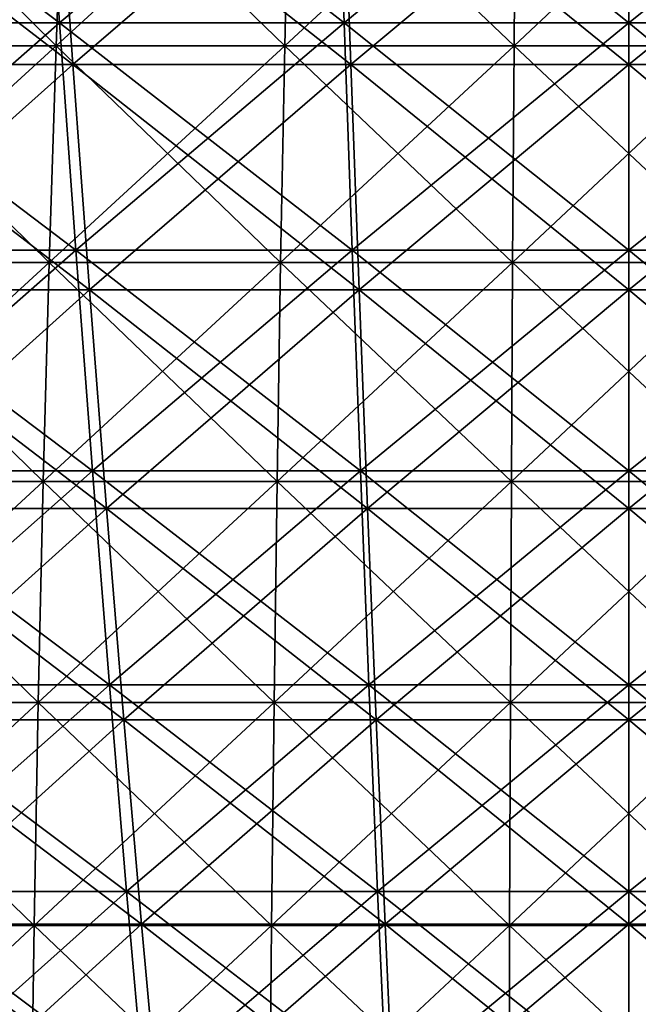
# Model space of a CAD drawing. Header units: millimetres. Extents: x -250 to 250, y 3898 to 4150.
# Tile 232 of 256: x -11 to 0, y 3945 to 3963. Entities that reach past the tile are written whole.
import ezdxf

# ---------------------------------------------------------------- set-up
doc = ezdxf.new("R2010")
doc.units = ezdxf.units.MM
doc.header["$LTSCALE"] = 5.599365
for name, color, linetype in [('10', 7, 'CONTINUOUS'), ('12', 7, 'CONTINUOUS'), ('2', 7, 'CONTINUOUS'), ('3', 7, 'CONTINUOUS'), ('4', 7, 'CONTINUOUS'), ('5', 7, 'CONTINUOUS')]:
    doc.layers.add(name, color=color, linetype=linetype)

msp = doc.modelspace()

# ---------------------------------------------------------------- linework, layer by layer
at = {"layer": '10', "color": 7, "linetype": 'Continuous', "true_color": 0xe0f2ff}
for points in [[(-14.316, 3962.109, 96.946), (-10.244, 3962.109, 97.461), (-14.123, 3965.936, 95.639), (-14.316, 3962.109, 96.946)], [(-14.123, 3965.936, 95.639), (-10.244, 3962.109, 97.461), (-10.105, 3965.936, 96.146), (-14.123, 3965.936, 95.639)], [(-10.244, 3962.109, 97.461), (-6.153, 3962.109, 97.804), (-10.105, 3965.936, 96.146), (-10.244, 3962.109, 97.461)], [(-10.105, 3965.936, 96.146), (-6.153, 3962.109, 97.804), (-6.07, 3965.936, 96.485), (-10.105, 3965.936, 96.146)], [(-6.153, 3962.109, 97.804), (-2.052, 3962.109, 97.976), (-6.07, 3965.936, 96.485), (-6.153, 3962.109, 97.804)], [(-6.07, 3965.936, 96.485), (-2.052, 3962.109, 97.976), (-2.025, 3965.936, 96.654), (-6.07, 3965.936, 96.485)], [(-2.052, 3962.109, 97.976), (2.052, 3962.109, 97.976), (-2.025, 3965.936, 96.654), (-2.052, 3962.109, 97.976)], [(-2.025, 3965.936, 96.654), (2.052, 3962.109, 97.976), (2.025, 3965.936, 96.654), (-2.025, 3965.936, 96.654)], [(-14.487, 3958.234, 98.104), (-10.366, 3958.234, 98.625), (-14.316, 3962.109, 96.946), (-14.487, 3958.234, 98.104)], [(-14.316, 3962.109, 96.946), (-10.366, 3958.234, 98.625), (-10.244, 3962.109, 97.461), (-14.316, 3962.109, 96.946)], [(-10.366, 3958.234, 98.625), (-6.227, 3958.234, 98.972), (-10.244, 3962.109, 97.461), (-10.366, 3958.234, 98.625)], [(-10.244, 3962.109, 97.461), (-6.227, 3958.234, 98.972), (-6.153, 3962.109, 97.804), (-10.244, 3962.109, 97.461)], [(-6.227, 3958.234, 98.972), (-2.077, 3958.234, 99.146), (-6.153, 3962.109, 97.804), (-6.227, 3958.234, 98.972)], [(-6.153, 3962.109, 97.804), (-2.077, 3958.234, 99.146), (-2.052, 3962.109, 97.976), (-6.153, 3962.109, 97.804)], [(-2.077, 3958.234, 99.146), (2.077, 3958.234, 99.146), (-2.052, 3962.109, 97.976), (-2.077, 3958.234, 99.146)], [(-2.052, 3962.109, 97.976), (2.077, 3958.234, 99.146), (2.052, 3962.109, 97.976), (-2.052, 3962.109, 97.976)], [(-14.635, 3954.315, 99.11), (-10.472, 3954.315, 99.636), (-14.487, 3958.234, 98.104), (-14.635, 3954.315, 99.11)], [(-14.487, 3958.234, 98.104), (-10.472, 3954.315, 99.636), (-10.366, 3958.234, 98.625), (-14.487, 3958.234, 98.104)], [(-10.472, 3954.315, 99.636), (-6.291, 3954.315, 99.987), (-10.366, 3958.234, 98.625), (-10.472, 3954.315, 99.636)], [(-10.366, 3958.234, 98.625), (-6.291, 3954.315, 99.987), (-6.227, 3958.234, 98.972), (-10.366, 3958.234, 98.625)], [(-6.291, 3954.315, 99.987), (-2.098, 3954.315, 100.163), (-6.227, 3958.234, 98.972), (-6.291, 3954.315, 99.987)], [(-6.227, 3958.234, 98.972), (-2.098, 3954.315, 100.163), (-2.077, 3958.234, 99.146), (-6.227, 3958.234, 98.972)], [(-2.098, 3954.315, 100.163), (2.098, 3954.315, 100.163), (-2.077, 3958.234, 99.146), (-2.098, 3954.315, 100.163)], [(-2.077, 3958.234, 99.146), (2.098, 3954.315, 100.163), (2.077, 3958.234, 99.146), (-2.077, 3958.234, 99.146)], [(-14.761, 3950.359, 99.964), (-10.562, 3950.359, 100.494), (-14.635, 3954.315, 99.11), (-14.761, 3950.359, 99.964)], [(-14.635, 3954.315, 99.11), (-10.562, 3950.359, 100.494), (-10.472, 3954.315, 99.636), (-14.635, 3954.315, 99.11)], [(-10.562, 3950.359, 100.494), (-6.345, 3950.359, 100.848), (-10.472, 3954.315, 99.636), (-10.562, 3950.359, 100.494)], [(-10.472, 3954.315, 99.636), (-6.345, 3950.359, 100.848), (-6.291, 3954.315, 99.987), (-10.472, 3954.315, 99.636)], [(-6.345, 3950.359, 100.848), (-2.116, 3950.359, 101.025), (-6.291, 3954.315, 99.987), (-6.345, 3950.359, 100.848)], [(-6.291, 3954.315, 99.987), (-2.116, 3950.359, 101.025), (-2.098, 3954.315, 100.163), (-6.291, 3954.315, 99.987)], [(-2.116, 3950.359, 101.025), (2.116, 3950.359, 101.025), (-2.098, 3954.315, 100.163), (-2.116, 3950.359, 101.025)], [(-2.098, 3954.315, 100.163), (2.116, 3950.359, 101.025), (2.098, 3954.315, 100.163), (-2.098, 3954.315, 100.163)], [(-14.865, 3946.373, 100.662), (-10.636, 3946.373, 101.197), (-14.761, 3950.359, 99.964), (-14.865, 3946.373, 100.662)], [(-14.761, 3950.359, 99.964), (-10.636, 3946.373, 101.197), (-10.562, 3950.359, 100.494), (-14.761, 3950.359, 99.964)], [(-10.636, 3946.373, 101.197), (-6.389, 3946.373, 101.553), (-10.562, 3950.359, 100.494), (-10.636, 3946.373, 101.197)], [(-10.562, 3950.359, 100.494), (-6.389, 3946.373, 101.553), (-6.345, 3950.359, 100.848), (-10.562, 3950.359, 100.494)], [(-6.389, 3946.373, 101.553), (-2.131, 3946.373, 101.732), (-6.345, 3950.359, 100.848), (-6.389, 3946.373, 101.553)], [(-6.345, 3950.359, 100.848), (-2.131, 3946.373, 101.732), (-2.116, 3950.359, 101.025), (-6.345, 3950.359, 100.848)], [(-2.131, 3946.373, 101.732), (2.131, 3946.373, 101.732), (-2.116, 3950.359, 101.025), (-2.131, 3946.373, 101.732)], [(-2.116, 3950.359, 101.025), (2.131, 3946.373, 101.732), (2.116, 3950.359, 101.025), (-2.116, 3950.359, 101.025)], [(-14.945, 3942.362, 101.206), (-10.694, 3942.362, 101.743), (-14.865, 3946.373, 100.662), (-14.945, 3942.362, 101.206)], [(-14.865, 3946.373, 100.662), (-10.694, 3942.362, 101.743), (-10.636, 3946.373, 101.197), (-14.865, 3946.373, 100.662)], [(-10.694, 3942.362, 101.743), (-6.424, 3942.362, 102.101), (-10.636, 3946.373, 101.197), (-10.694, 3942.362, 101.743)], [(-10.636, 3946.373, 101.197), (-6.424, 3942.362, 102.101), (-6.389, 3946.373, 101.553), (-10.636, 3946.373, 101.197)], [(-6.424, 3942.362, 102.101), (-2.142, 3942.362, 102.281), (-6.389, 3946.373, 101.553), (-6.424, 3942.362, 102.101)], [(-6.389, 3946.373, 101.553), (-2.142, 3942.362, 102.281), (-2.131, 3946.373, 101.732), (-6.389, 3946.373, 101.553)], [(-2.142, 3942.362, 102.281), (2.142, 3942.362, 102.281), (-2.131, 3946.373, 101.732), (-2.142, 3942.362, 102.281)], [(-2.131, 3946.373, 101.732), (2.142, 3942.362, 102.281), (2.131, 3946.373, 101.732), (-2.131, 3946.373, 101.732)]]:
    msp.add_3dface(points, dxfattribs=at)
at = {"layer": '12', "color": 7, "linetype": 'Continuous', "true_color": 0xe0f2ff}
for points in [[(-10.244, 3962.109, -97.461), (-14.316, 3962.109, -96.946), (-10.105, 3965.936, -96.146), (-10.244, 3962.109, -97.461)], [(-10.105, 3965.936, -96.146), (-14.316, 3962.109, -96.946), (-14.123, 3965.936, -95.639), (-10.105, 3965.936, -96.146)], [(-6.153, 3962.109, -97.804), (-10.244, 3962.109, -97.461), (-6.07, 3965.936, -96.485), (-6.153, 3962.109, -97.804)], [(-6.07, 3965.936, -96.485), (-10.244, 3962.109, -97.461), (-10.105, 3965.936, -96.146), (-6.07, 3965.936, -96.485)], [(-2.052, 3962.109, -97.976), (-6.153, 3962.109, -97.804), (-2.025, 3965.936, -96.654), (-2.052, 3962.109, -97.976)], [(-2.025, 3965.936, -96.654), (-6.153, 3962.109, -97.804), (-6.07, 3965.936, -96.485), (-2.025, 3965.936, -96.654)], [(2.052, 3962.109, -97.976), (-2.052, 3962.109, -97.976), (2.025, 3965.936, -96.654), (2.052, 3962.109, -97.976)], [(2.025, 3965.936, -96.654), (-2.052, 3962.109, -97.976), (-2.025, 3965.936, -96.654), (2.025, 3965.936, -96.654)], [(-10.366, 3958.234, -98.625), (-14.487, 3958.234, -98.104), (-10.244, 3962.109, -97.461), (-10.366, 3958.234, -98.625)], [(-10.244, 3962.109, -97.461), (-14.487, 3958.234, -98.104), (-14.316, 3962.109, -96.946), (-10.244, 3962.109, -97.461)], [(-6.227, 3958.234, -98.972), (-10.366, 3958.234, -98.625), (-6.153, 3962.109, -97.804), (-6.227, 3958.234, -98.972)], [(-6.153, 3962.109, -97.804), (-10.366, 3958.234, -98.625), (-10.244, 3962.109, -97.461), (-6.153, 3962.109, -97.804)], [(-2.077, 3958.234, -99.146), (-6.227, 3958.234, -98.972), (-2.052, 3962.109, -97.976), (-2.077, 3958.234, -99.146)], [(-2.052, 3962.109, -97.976), (-6.227, 3958.234, -98.972), (-6.153, 3962.109, -97.804), (-2.052, 3962.109, -97.976)], [(2.077, 3958.234, -99.146), (-2.077, 3958.234, -99.146), (2.052, 3962.109, -97.976), (2.077, 3958.234, -99.146)], [(2.052, 3962.109, -97.976), (-2.077, 3958.234, -99.146), (-2.052, 3962.109, -97.976), (2.052, 3962.109, -97.976)], [(-10.472, 3954.315, -99.636), (-14.635, 3954.315, -99.11), (-10.366, 3958.234, -98.625), (-10.472, 3954.315, -99.636)], [(-10.366, 3958.234, -98.625), (-14.635, 3954.315, -99.11), (-14.487, 3958.234, -98.104), (-10.366, 3958.234, -98.625)], [(-6.291, 3954.315, -99.987), (-10.472, 3954.315, -99.636), (-6.227, 3958.234, -98.972), (-6.291, 3954.315, -99.987)], [(-6.227, 3958.234, -98.972), (-10.472, 3954.315, -99.636), (-10.366, 3958.234, -98.625), (-6.227, 3958.234, -98.972)], [(-2.098, 3954.315, -100.163), (-6.291, 3954.315, -99.987), (-2.077, 3958.234, -99.146), (-2.098, 3954.315, -100.163)], [(-2.077, 3958.234, -99.146), (-6.291, 3954.315, -99.987), (-6.227, 3958.234, -98.972), (-2.077, 3958.234, -99.146)], [(2.098, 3954.315, -100.163), (-2.098, 3954.315, -100.163), (2.077, 3958.234, -99.146), (2.098, 3954.315, -100.163)], [(2.077, 3958.234, -99.146), (-2.098, 3954.315, -100.163), (-2.077, 3958.234, -99.146), (2.077, 3958.234, -99.146)], [(-10.562, 3950.359, -100.494), (-14.761, 3950.359, -99.964), (-10.472, 3954.315, -99.636), (-10.562, 3950.359, -100.494)], [(-10.472, 3954.315, -99.636), (-14.761, 3950.359, -99.964), (-14.635, 3954.315, -99.11), (-10.472, 3954.315, -99.636)], [(-6.345, 3950.359, -100.848), (-10.562, 3950.359, -100.494), (-6.291, 3954.315, -99.987), (-6.345, 3950.359, -100.848)], [(-6.291, 3954.315, -99.987), (-10.562, 3950.359, -100.494), (-10.472, 3954.315, -99.636), (-6.291, 3954.315, -99.987)], [(-2.116, 3950.359, -101.025), (-6.345, 3950.359, -100.848), (-2.098, 3954.315, -100.163), (-2.116, 3950.359, -101.025)], [(-2.098, 3954.315, -100.163), (-6.345, 3950.359, -100.848), (-6.291, 3954.315, -99.987), (-2.098, 3954.315, -100.163)], [(2.116, 3950.359, -101.025), (-2.116, 3950.359, -101.025), (2.098, 3954.315, -100.163), (2.116, 3950.359, -101.025)], [(2.098, 3954.315, -100.163), (-2.116, 3950.359, -101.025), (-2.098, 3954.315, -100.163), (2.098, 3954.315, -100.163)], [(-10.636, 3946.373, -101.197), (-14.865, 3946.373, -100.662), (-10.562, 3950.359, -100.494), (-10.636, 3946.373, -101.197)], [(-10.562, 3950.359, -100.494), (-14.865, 3946.373, -100.662), (-14.761, 3950.359, -99.964), (-10.562, 3950.359, -100.494)], [(-6.389, 3946.373, -101.553), (-10.636, 3946.373, -101.197), (-6.345, 3950.359, -100.848), (-6.389, 3946.373, -101.553)], [(-6.345, 3950.359, -100.848), (-10.636, 3946.373, -101.197), (-10.562, 3950.359, -100.494), (-6.345, 3950.359, -100.848)], [(-2.131, 3946.373, -101.732), (-6.389, 3946.373, -101.553), (-2.116, 3950.359, -101.025), (-2.131, 3946.373, -101.732)], [(-2.116, 3950.359, -101.025), (-6.389, 3946.373, -101.553), (-6.345, 3950.359, -100.848), (-2.116, 3950.359, -101.025)], [(2.131, 3946.373, -101.732), (-2.131, 3946.373, -101.732), (2.116, 3950.359, -101.025), (2.131, 3946.373, -101.732)], [(2.116, 3950.359, -101.025), (-2.131, 3946.373, -101.732), (-2.116, 3950.359, -101.025), (2.116, 3950.359, -101.025)], [(-10.694, 3942.362, -101.743), (-14.945, 3942.362, -101.206), (-10.636, 3946.373, -101.197), (-10.694, 3942.362, -101.743)], [(-10.636, 3946.373, -101.197), (-14.945, 3942.362, -101.206), (-14.865, 3946.373, -100.662), (-10.636, 3946.373, -101.197)], [(-6.424, 3942.362, -102.101), (-10.694, 3942.362, -101.743), (-6.389, 3946.373, -101.553), (-6.424, 3942.362, -102.101)], [(-6.389, 3946.373, -101.553), (-10.694, 3942.362, -101.743), (-10.636, 3946.373, -101.197), (-6.389, 3946.373, -101.553)], [(-2.142, 3942.362, -102.281), (-6.424, 3942.362, -102.101), (-2.131, 3946.373, -101.732), (-2.142, 3942.362, -102.281)], [(-2.131, 3946.373, -101.732), (-6.424, 3942.362, -102.101), (-6.389, 3946.373, -101.553), (-2.131, 3946.373, -101.732)], [(2.142, 3942.362, -102.281), (-2.142, 3942.362, -102.281), (2.131, 3946.373, -101.732), (2.142, 3942.362, -102.281)], [(2.131, 3946.373, -101.732), (-2.142, 3942.362, -102.281), (-2.131, 3946.373, -101.732), (2.131, 3946.373, -101.732)]]:
    msp.add_3dface(points, dxfattribs=at)
at = {"layer": '2', "color": 251, "linetype": 'Continuous', "true_color": 0x504f50}
for points in [[(-10.465, 3966.698, -169.679), (-15.259, 3962.516, -164.672), (-15.686, 3966.698, -169.276), (-10.465, 3966.698, -169.679)], [(-10.181, 3962.516, -165.064), (-15.259, 3962.516, -164.672), (-10.465, 3966.698, -169.679), (-10.181, 3962.516, -165.064)], [(-5.235, 3966.698, -169.921), (-10.181, 3962.516, -165.064), (-10.465, 3966.698, -169.679), (-5.235, 3966.698, -169.921)], [(-5.093, 3962.516, -165.299), (-10.181, 3962.516, -165.064), (-5.235, 3966.698, -169.921), (-5.093, 3962.516, -165.299)], [(0, 3966.698, -170.001), (-5.093, 3962.516, -165.299), (-5.235, 3966.698, -169.921), (0, 3966.698, -170.001)], [(0, 3962.516, -165.377), (-5.093, 3962.516, -165.299), (0, 3966.698, -170.001), (0, 3962.516, -165.377)], [(5.093, 3962.516, -165.299), (0, 3962.516, -165.377), (5.235, 3966.698, -169.921), (5.093, 3962.516, -165.299)], [(5.235, 3966.698, -169.921), (0, 3962.516, -165.377), (0, 3966.698, -170.001), (5.235, 3966.698, -169.921)], [(-10.181, 3962.516, -165.064), (-14.823, 3958.45, -159.965), (-15.259, 3962.516, -164.672), (-10.181, 3962.516, -165.064)], [(-9.89, 3958.45, -160.346), (-14.823, 3958.45, -159.965), (-10.181, 3962.516, -165.064), (-9.89, 3958.45, -160.346)], [(-5.093, 3962.516, -165.299), (-9.89, 3958.45, -160.346), (-10.181, 3962.516, -165.064), (-5.093, 3962.516, -165.299)], [(-4.947, 3958.45, -160.574), (-9.89, 3958.45, -160.346), (-5.093, 3962.516, -165.299), (-4.947, 3958.45, -160.574)], [(0, 3962.516, -165.377), (-4.947, 3958.45, -160.574), (-5.093, 3962.516, -165.299), (0, 3962.516, -165.377)], [(0, 3958.45, -160.65), (-4.947, 3958.45, -160.574), (0, 3962.516, -165.377), (0, 3958.45, -160.65)], [(4.947, 3958.45, -160.574), (0, 3958.45, -160.65), (5.093, 3962.516, -165.299), (4.947, 3958.45, -160.574)], [(5.093, 3962.516, -165.299), (0, 3958.45, -160.65), (0, 3962.516, -165.377), (5.093, 3962.516, -165.299)], [(-9.89, 3958.45, -160.346), (-14.378, 3954.503, -155.159), (-14.823, 3958.45, -159.965), (-9.89, 3958.45, -160.346)], [(-9.593, 3954.503, -155.528), (-14.378, 3954.503, -155.159), (-9.89, 3958.45, -160.346), (-9.593, 3954.503, -155.528)], [(-4.947, 3958.45, -160.574), (-9.593, 3954.503, -155.528), (-9.89, 3958.45, -160.346), (-4.947, 3958.45, -160.574)], [(-4.799, 3954.503, -155.749), (-9.593, 3954.503, -155.528), (-4.947, 3958.45, -160.574), (-4.799, 3954.503, -155.749)], [(0, 3958.45, -160.65), (-4.799, 3954.503, -155.749), (-4.947, 3958.45, -160.574), (0, 3958.45, -160.65)], [(0, 3954.503, -155.823), (-4.799, 3954.503, -155.749), (0, 3958.45, -160.65), (0, 3954.503, -155.823)], [(4.799, 3954.503, -155.749), (0, 3954.503, -155.823), (4.947, 3958.45, -160.574), (4.799, 3954.503, -155.749)], [(4.947, 3958.45, -160.574), (0, 3954.503, -155.823), (0, 3958.45, -160.65), (4.947, 3958.45, -160.574)], [(-9.593, 3954.503, -155.528), (-13.923, 3950.678, -150.256), (-14.378, 3954.503, -155.159), (-9.593, 3954.503, -155.528)], [(-9.29, 3950.678, -150.613), (-13.923, 3950.678, -150.256), (-9.593, 3954.503, -155.528), (-9.29, 3950.678, -150.613)], [(-4.799, 3954.503, -155.749), (-9.29, 3950.678, -150.613), (-9.593, 3954.503, -155.528), (-4.799, 3954.503, -155.749)], [(-4.647, 3950.678, -150.828), (-9.29, 3950.678, -150.613), (-4.799, 3954.503, -155.749), (-4.647, 3950.678, -150.828)], [(0, 3954.503, -155.823), (-4.647, 3950.678, -150.828), (-4.799, 3954.503, -155.749), (0, 3954.503, -155.823)], [(0, 3950.678, -150.9), (-4.647, 3950.678, -150.828), (0, 3954.503, -155.823), (0, 3950.678, -150.9)], [(4.647, 3950.678, -150.828), (0, 3950.678, -150.9), (4.799, 3954.503, -155.749), (4.647, 3950.678, -150.828)], [(4.799, 3954.503, -155.749), (0, 3950.678, -150.9), (0, 3954.503, -155.823), (4.799, 3954.503, -155.749)], [(-9.29, 3950.678, -150.613), (-13.46, 3946.977, -145.26), (-13.923, 3950.678, -150.256), (-9.29, 3950.678, -150.613)], [(-8.981, 3946.977, -145.605), (-13.46, 3946.977, -145.26), (-9.29, 3950.678, -150.613), (-8.981, 3946.977, -145.605)], [(-4.647, 3950.678, -150.828), (-8.981, 3946.977, -145.605), (-9.29, 3950.678, -150.613), (-4.647, 3950.678, -150.828)], [(-4.492, 3946.977, -145.813), (-8.981, 3946.977, -145.605), (-4.647, 3950.678, -150.828), (-4.492, 3946.977, -145.813)], [(0, 3950.678, -150.9), (-4.492, 3946.977, -145.813), (-4.647, 3950.678, -150.828), (0, 3950.678, -150.9)], [(0, 3946.977, -145.882), (-4.492, 3946.977, -145.813), (0, 3950.678, -150.9), (0, 3946.977, -145.882)], [(4.492, 3946.977, -145.813), (0, 3946.977, -145.882), (4.647, 3950.678, -150.828), (4.492, 3946.977, -145.813)], [(4.647, 3950.678, -150.828), (0, 3946.977, -145.882), (0, 3950.678, -150.9), (4.647, 3950.678, -150.828)], [(-8.981, 3946.977, -145.605), (-12.989, 3943.402, -140.173), (-13.46, 3946.977, -145.26), (-8.981, 3946.977, -145.605)], [(-8.666, 3943.402, -140.506), (-12.989, 3943.402, -140.173), (-8.981, 3946.977, -145.605), (-8.666, 3943.402, -140.506)], [(-4.492, 3946.977, -145.813), (-8.666, 3943.402, -140.506), (-8.981, 3946.977, -145.605), (-4.492, 3946.977, -145.813)], [(-4.335, 3943.402, -140.707), (-8.666, 3943.402, -140.506), (-4.492, 3946.977, -145.813), (-4.335, 3943.402, -140.707)], [(0, 3946.977, -145.882), (-4.335, 3943.402, -140.707), (-4.492, 3946.977, -145.813), (0, 3946.977, -145.882)], [(0, 3943.402, -140.773), (-4.335, 3943.402, -140.707), (0, 3946.977, -145.882), (0, 3943.402, -140.773)], [(4.335, 3943.402, -140.707), (0, 3943.402, -140.773), (4.492, 3946.977, -145.813), (4.335, 3943.402, -140.707)], [(4.492, 3946.977, -145.813), (0, 3943.402, -140.773), (0, 3946.977, -145.882), (4.492, 3946.977, -145.813)]]:
    msp.add_3dface(points, dxfattribs=at)
at = {"layer": '3', "color": 251, "linetype": 'Continuous', "true_color": 0x504f50}
for points in [[(-15.259, 3962.516, 164.672), (-10.181, 3962.516, 165.064), (-15.686, 3966.698, 169.276), (-15.259, 3962.516, 164.672)], [(-15.686, 3966.698, 169.276), (-10.181, 3962.516, 165.064), (-10.465, 3966.698, 169.679), (-15.686, 3966.698, 169.276)], [(-10.181, 3962.516, 165.064), (-5.093, 3962.516, 165.299), (-10.465, 3966.698, 169.679), (-10.181, 3962.516, 165.064)], [(-10.465, 3966.698, 169.679), (-5.093, 3962.516, 165.299), (-5.235, 3966.698, 169.921), (-10.465, 3966.698, 169.679)], [(-5.093, 3962.516, 165.299), (0, 3962.516, 165.377), (-5.235, 3966.698, 169.921), (-5.093, 3962.516, 165.299)], [(-5.235, 3966.698, 169.921), (0, 3962.516, 165.377), (0, 3966.698, 170.001), (-5.235, 3966.698, 169.921)], [(0, 3962.516, 165.377), (5.093, 3962.516, 165.299), (0, 3966.698, 170.001), (0, 3962.516, 165.377)], [(0, 3966.698, 170.001), (5.093, 3962.516, 165.299), (5.235, 3966.698, 169.921), (0, 3966.698, 170.001)], [(-14.823, 3958.45, 159.965), (-9.89, 3958.45, 160.346), (-15.259, 3962.516, 164.672), (-14.823, 3958.45, 159.965)], [(-15.259, 3962.516, 164.672), (-9.89, 3958.45, 160.346), (-10.181, 3962.516, 165.064), (-15.259, 3962.516, 164.672)], [(-9.89, 3958.45, 160.346), (-4.947, 3958.45, 160.574), (-10.181, 3962.516, 165.064), (-9.89, 3958.45, 160.346)], [(-10.181, 3962.516, 165.064), (-4.947, 3958.45, 160.574), (-5.093, 3962.516, 165.299), (-10.181, 3962.516, 165.064)], [(-4.947, 3958.45, 160.574), (0, 3958.45, 160.65), (-5.093, 3962.516, 165.299), (-4.947, 3958.45, 160.574)], [(-5.093, 3962.516, 165.299), (0, 3958.45, 160.65), (0, 3962.516, 165.377), (-5.093, 3962.516, 165.299)], [(0, 3958.45, 160.65), (4.947, 3958.45, 160.574), (0, 3962.516, 165.377), (0, 3958.45, 160.65)], [(0, 3962.516, 165.377), (4.947, 3958.45, 160.574), (5.093, 3962.516, 165.299), (0, 3962.516, 165.377)], [(-14.378, 3954.503, 155.159), (-9.593, 3954.503, 155.528), (-14.823, 3958.45, 159.965), (-14.378, 3954.503, 155.159)], [(-14.823, 3958.45, 159.965), (-9.593, 3954.503, 155.528), (-9.89, 3958.45, 160.346), (-14.823, 3958.45, 159.965)], [(-9.593, 3954.503, 155.528), (-4.799, 3954.503, 155.749), (-9.89, 3958.45, 160.346), (-9.593, 3954.503, 155.528)], [(-9.89, 3958.45, 160.346), (-4.799, 3954.503, 155.749), (-4.947, 3958.45, 160.574), (-9.89, 3958.45, 160.346)], [(-4.799, 3954.503, 155.749), (0, 3954.503, 155.823), (-4.947, 3958.45, 160.574), (-4.799, 3954.503, 155.749)], [(-4.947, 3958.45, 160.574), (0, 3954.503, 155.823), (0, 3958.45, 160.65), (-4.947, 3958.45, 160.574)], [(0, 3954.503, 155.823), (4.799, 3954.503, 155.749), (0, 3958.45, 160.65), (0, 3954.503, 155.823)], [(0, 3958.45, 160.65), (4.799, 3954.503, 155.749), (4.947, 3958.45, 160.574), (0, 3958.45, 160.65)], [(-13.923, 3950.678, 150.256), (-9.29, 3950.678, 150.613), (-14.378, 3954.503, 155.159), (-13.923, 3950.678, 150.256)], [(-14.378, 3954.503, 155.159), (-9.29, 3950.678, 150.613), (-9.593, 3954.503, 155.528), (-14.378, 3954.503, 155.159)], [(-9.29, 3950.678, 150.613), (-4.647, 3950.678, 150.828), (-9.593, 3954.503, 155.528), (-9.29, 3950.678, 150.613)], [(-9.593, 3954.503, 155.528), (-4.647, 3950.678, 150.828), (-4.799, 3954.503, 155.749), (-9.593, 3954.503, 155.528)], [(-4.647, 3950.678, 150.828), (0, 3950.678, 150.9), (-4.799, 3954.503, 155.749), (-4.647, 3950.678, 150.828)], [(-4.799, 3954.503, 155.749), (0, 3950.678, 150.9), (0, 3954.503, 155.823), (-4.799, 3954.503, 155.749)], [(0, 3950.678, 150.9), (4.647, 3950.678, 150.828), (0, 3954.503, 155.823), (0, 3950.678, 150.9)], [(0, 3954.503, 155.823), (4.647, 3950.678, 150.828), (4.799, 3954.503, 155.749), (0, 3954.503, 155.823)], [(-13.46, 3946.977, 145.26), (-8.981, 3946.977, 145.605), (-13.923, 3950.678, 150.256), (-13.46, 3946.977, 145.26)], [(-13.923, 3950.678, 150.256), (-8.981, 3946.977, 145.605), (-9.29, 3950.678, 150.613), (-13.923, 3950.678, 150.256)], [(-8.981, 3946.977, 145.605), (-4.492, 3946.977, 145.813), (-9.29, 3950.678, 150.613), (-8.981, 3946.977, 145.605)], [(-9.29, 3950.678, 150.613), (-4.492, 3946.977, 145.813), (-4.647, 3950.678, 150.828), (-9.29, 3950.678, 150.613)], [(-4.492, 3946.977, 145.813), (0, 3946.977, 145.882), (-4.647, 3950.678, 150.828), (-4.492, 3946.977, 145.813)], [(-4.647, 3950.678, 150.828), (0, 3946.977, 145.882), (0, 3950.678, 150.9), (-4.647, 3950.678, 150.828)], [(0, 3946.977, 145.882), (4.492, 3946.977, 145.813), (0, 3950.678, 150.9), (0, 3946.977, 145.882)], [(0, 3950.678, 150.9), (4.492, 3946.977, 145.813), (4.647, 3950.678, 150.828), (0, 3950.678, 150.9)], [(-12.989, 3943.402, 140.173), (-8.666, 3943.402, 140.506), (-13.46, 3946.977, 145.26), (-12.989, 3943.402, 140.173)], [(-13.46, 3946.977, 145.26), (-8.666, 3943.402, 140.506), (-8.981, 3946.977, 145.605), (-13.46, 3946.977, 145.26)], [(-8.666, 3943.402, 140.506), (-4.335, 3943.402, 140.707), (-8.981, 3946.977, 145.605), (-8.666, 3943.402, 140.506)], [(-8.981, 3946.977, 145.605), (-4.335, 3943.402, 140.707), (-4.492, 3946.977, 145.813), (-8.981, 3946.977, 145.605)], [(-4.335, 3943.402, 140.707), (0, 3943.402, 140.773), (-4.492, 3946.977, 145.813), (-4.335, 3943.402, 140.707)], [(-4.492, 3946.977, 145.813), (0, 3943.402, 140.773), (0, 3946.977, 145.882), (-4.492, 3946.977, 145.813)], [(0, 3943.402, 140.773), (4.335, 3943.402, 140.707), (0, 3946.977, 145.882), (0, 3943.402, 140.773)], [(0, 3946.977, 145.882), (4.335, 3943.402, 140.707), (4.492, 3946.977, 145.813), (0, 3946.977, 145.882)]]:
    msp.add_3dface(points, dxfattribs=at)
at = {"layer": '4', "color": 155, "linetype": 'Continuous', "true_color": 0x4a708c}
for points in [[(-10.231, 3965.925, 165.878), (-14.899, 3961.772, 160.786), (-15.334, 3965.925, 165.485), (-10.231, 3965.925, 165.878)], [(-9.941, 3961.772, 161.169), (-14.899, 3961.772, 160.786), (-10.231, 3965.925, 165.878), (-9.941, 3961.772, 161.169)], [(-5.118, 3965.925, 166.115), (-9.941, 3961.772, 161.169), (-10.231, 3965.925, 165.878), (-5.118, 3965.925, 166.115)], [(-4.973, 3961.772, 161.399), (-9.941, 3961.772, 161.169), (-5.118, 3965.925, 166.115), (-4.973, 3961.772, 161.399)], [(0, 3965.925, 166.194), (-4.973, 3961.772, 161.399), (-5.118, 3965.925, 166.115), (0, 3965.925, 166.194)], [(0, 3961.772, 161.475), (-4.973, 3961.772, 161.399), (0, 3965.925, 166.194), (0, 3961.772, 161.475)], [(4.973, 3961.772, 161.399), (0, 3961.772, 161.475), (5.118, 3965.925, 166.115), (4.973, 3961.772, 161.399)], [(5.118, 3965.925, 166.115), (0, 3961.772, 161.475), (0, 3965.925, 166.194), (5.118, 3965.925, 166.115)], [(-9.941, 3961.772, 161.169), (-14.454, 3957.74, 155.985), (-14.899, 3961.772, 160.786), (-9.941, 3961.772, 161.169)], [(-9.644, 3957.74, 156.356), (-14.454, 3957.74, 155.985), (-9.941, 3961.772, 161.169), (-9.644, 3957.74, 156.356)], [(-4.973, 3961.772, 161.399), (-9.644, 3957.74, 156.356), (-9.941, 3961.772, 161.169), (-4.973, 3961.772, 161.399)], [(-4.824, 3957.74, 156.579), (-9.644, 3957.74, 156.356), (-4.973, 3961.772, 161.399), (-4.824, 3957.74, 156.579)], [(0, 3961.772, 161.475), (-4.824, 3957.74, 156.579), (-4.973, 3961.772, 161.399), (0, 3961.772, 161.475)], [(0, 3957.74, 156.653), (-4.824, 3957.74, 156.579), (0, 3961.772, 161.475), (0, 3957.74, 156.653)], [(4.824, 3957.74, 156.579), (0, 3957.74, 156.653), (4.973, 3961.772, 161.399), (4.824, 3957.74, 156.579)], [(4.973, 3961.772, 161.399), (0, 3957.74, 156.653), (0, 3961.772, 161.475), (4.973, 3961.772, 161.399)], [(-9.644, 3957.74, 156.356), (-14, 3953.832, 151.083), (-14.454, 3957.74, 155.985), (-9.644, 3957.74, 156.356)], [(-9.341, 3953.832, 151.442), (-14, 3953.832, 151.083), (-9.644, 3957.74, 156.356), (-9.341, 3953.832, 151.442)], [(-4.824, 3957.74, 156.579), (-9.341, 3953.832, 151.442), (-9.644, 3957.74, 156.356), (-4.824, 3957.74, 156.579)], [(-4.673, 3953.832, 151.658), (-9.341, 3953.832, 151.442), (-4.824, 3957.74, 156.579), (-4.673, 3953.832, 151.658)], [(0, 3957.74, 156.653), (-4.673, 3953.832, 151.658), (-4.824, 3957.74, 156.579), (0, 3957.74, 156.653)], [(0, 3953.832, 151.73), (-4.673, 3953.832, 151.658), (0, 3957.74, 156.653), (0, 3953.832, 151.73)], [(4.673, 3953.832, 151.658), (0, 3953.832, 151.73), (4.824, 3957.74, 156.579), (4.673, 3953.832, 151.658)], [(4.824, 3957.74, 156.579), (0, 3953.832, 151.73), (0, 3957.74, 156.653), (4.824, 3957.74, 156.579)], [(-9.341, 3953.832, 151.442), (-13.537, 3950.049, 146.084), (-14, 3953.832, 151.083), (-9.341, 3953.832, 151.442)], [(-9.032, 3950.049, 146.431), (-13.537, 3950.049, 146.084), (-9.341, 3953.832, 151.442), (-9.032, 3950.049, 146.431)], [(-4.673, 3953.832, 151.658), (-9.032, 3950.049, 146.431), (-9.341, 3953.832, 151.442), (-4.673, 3953.832, 151.658)], [(-4.518, 3950.049, 146.64), (-9.032, 3950.049, 146.431), (-4.673, 3953.832, 151.658), (-4.518, 3950.049, 146.64)], [(0, 3953.832, 151.73), (-4.518, 3950.049, 146.64), (-4.673, 3953.832, 151.658), (0, 3953.832, 151.73)], [(0, 3950.049, 146.71), (-4.518, 3950.049, 146.64), (0, 3953.832, 151.73), (0, 3950.049, 146.71)], [(4.518, 3950.049, 146.64), (0, 3950.049, 146.71), (4.673, 3953.832, 151.658), (4.518, 3950.049, 146.64)], [(4.673, 3953.832, 151.658), (0, 3950.049, 146.71), (0, 3953.832, 151.73), (4.673, 3953.832, 151.658)], [(-9.032, 3950.049, 146.431), (-13.065, 3946.395, 140.991), (-13.537, 3950.049, 146.084), (-9.032, 3950.049, 146.431)], [(-8.717, 3946.395, 141.326), (-13.065, 3946.395, 140.991), (-9.032, 3950.049, 146.431), (-8.717, 3946.395, 141.326)], [(-4.518, 3950.049, 146.64), (-8.717, 3946.395, 141.326), (-9.032, 3950.049, 146.431), (-4.518, 3950.049, 146.64)], [(-4.36, 3946.395, 141.528), (-8.717, 3946.395, 141.326), (-4.518, 3950.049, 146.64), (-4.36, 3946.395, 141.528)], [(0, 3950.049, 146.71), (-4.36, 3946.395, 141.528), (-4.518, 3950.049, 146.64), (0, 3950.049, 146.71)], [(0, 3946.395, 141.595), (-4.36, 3946.395, 141.528), (0, 3950.049, 146.71), (0, 3946.395, 141.595)], [(4.36, 3946.395, 141.528), (0, 3946.395, 141.595), (4.518, 3950.049, 146.64), (4.36, 3946.395, 141.528)], [(4.518, 3950.049, 146.64), (0, 3946.395, 141.595), (0, 3950.049, 146.71), (4.518, 3950.049, 146.64)], [(-8.717, 3946.395, 141.326), (-12.584, 3942.872, 135.808), (-13.065, 3946.395, 140.991), (-8.717, 3946.395, 141.326)], [(-8.396, 3942.872, 136.131), (-12.584, 3942.872, 135.808), (-8.717, 3946.395, 141.326), (-8.396, 3942.872, 136.131)], [(-4.36, 3946.395, 141.528), (-8.396, 3942.872, 136.131), (-8.717, 3946.395, 141.326), (-4.36, 3946.395, 141.528)], [(-4.2, 3942.872, 136.325), (-8.396, 3942.872, 136.131), (-4.36, 3946.395, 141.528), (-4.2, 3942.872, 136.325)], [(0, 3946.395, 141.595), (-4.2, 3942.872, 136.325), (-4.36, 3946.395, 141.528), (0, 3946.395, 141.595)], [(0, 3942.872, 136.389), (-4.2, 3942.872, 136.325), (0, 3946.395, 141.595), (0, 3942.872, 136.389)], [(4.2, 3942.872, 136.325), (0, 3942.872, 136.389), (4.36, 3946.395, 141.528), (4.2, 3942.872, 136.325)], [(4.36, 3946.395, 141.528), (0, 3942.872, 136.389), (0, 3946.395, 141.595), (4.36, 3946.395, 141.528)]]:
    msp.add_3dface(points, dxfattribs=at)
at = {"layer": '5', "color": 155, "linetype": 'Continuous', "true_color": 0x4a708c}
for points in [[(-14.899, 3961.772, -160.786), (-9.941, 3961.772, -161.169), (-15.334, 3965.925, -165.485), (-14.899, 3961.772, -160.786)], [(-15.334, 3965.925, -165.485), (-9.941, 3961.772, -161.169), (-10.231, 3965.925, -165.878), (-15.334, 3965.925, -165.485)], [(-9.941, 3961.772, -161.169), (-4.973, 3961.772, -161.399), (-10.231, 3965.925, -165.878), (-9.941, 3961.772, -161.169)], [(-10.231, 3965.925, -165.878), (-4.973, 3961.772, -161.399), (-5.118, 3965.925, -166.115), (-10.231, 3965.925, -165.878)], [(-4.973, 3961.772, -161.399), (0, 3961.772, -161.475), (-5.118, 3965.925, -166.115), (-4.973, 3961.772, -161.399)], [(-5.118, 3965.925, -166.115), (0, 3961.772, -161.475), (0, 3965.925, -166.194), (-5.118, 3965.925, -166.115)], [(0, 3961.772, -161.475), (4.973, 3961.772, -161.399), (0, 3965.925, -166.194), (0, 3961.772, -161.475)], [(0, 3965.925, -166.194), (4.973, 3961.772, -161.399), (5.118, 3965.925, -166.115), (0, 3965.925, -166.194)], [(-14.454, 3957.74, -155.985), (-9.644, 3957.74, -156.356), (-14.899, 3961.772, -160.786), (-14.454, 3957.74, -155.985)], [(-14.899, 3961.772, -160.786), (-9.644, 3957.74, -156.356), (-9.941, 3961.772, -161.169), (-14.899, 3961.772, -160.786)], [(-9.644, 3957.74, -156.356), (-4.824, 3957.74, -156.579), (-9.941, 3961.772, -161.169), (-9.644, 3957.74, -156.356)], [(-9.941, 3961.772, -161.169), (-4.824, 3957.74, -156.579), (-4.973, 3961.772, -161.399), (-9.941, 3961.772, -161.169)], [(-4.824, 3957.74, -156.579), (0, 3957.74, -156.653), (-4.973, 3961.772, -161.399), (-4.824, 3957.74, -156.579)], [(-4.973, 3961.772, -161.399), (0, 3957.74, -156.653), (0, 3961.772, -161.475), (-4.973, 3961.772, -161.399)], [(0, 3957.74, -156.653), (4.824, 3957.74, -156.579), (0, 3961.772, -161.475), (0, 3957.74, -156.653)], [(0, 3961.772, -161.475), (4.824, 3957.74, -156.579), (4.973, 3961.772, -161.399), (0, 3961.772, -161.475)], [(-14, 3953.832, -151.083), (-9.341, 3953.832, -151.442), (-14.454, 3957.74, -155.985), (-14, 3953.832, -151.083)], [(-14.454, 3957.74, -155.985), (-9.341, 3953.832, -151.442), (-9.644, 3957.74, -156.356), (-14.454, 3957.74, -155.985)], [(-9.341, 3953.832, -151.442), (-4.673, 3953.832, -151.658), (-9.644, 3957.74, -156.356), (-9.341, 3953.832, -151.442)], [(-9.644, 3957.74, -156.356), (-4.673, 3953.832, -151.658), (-4.824, 3957.74, -156.579), (-9.644, 3957.74, -156.356)], [(-4.673, 3953.832, -151.658), (0, 3953.832, -151.73), (-4.824, 3957.74, -156.579), (-4.673, 3953.832, -151.658)], [(-4.824, 3957.74, -156.579), (0, 3953.832, -151.73), (0, 3957.74, -156.653), (-4.824, 3957.74, -156.579)], [(0, 3953.832, -151.73), (4.673, 3953.832, -151.658), (0, 3957.74, -156.653), (0, 3953.832, -151.73)], [(0, 3957.74, -156.653), (4.673, 3953.832, -151.658), (4.824, 3957.74, -156.579), (0, 3957.74, -156.653)], [(-13.537, 3950.049, -146.084), (-9.032, 3950.049, -146.431), (-14, 3953.832, -151.083), (-13.537, 3950.049, -146.084)], [(-14, 3953.832, -151.083), (-9.032, 3950.049, -146.431), (-9.341, 3953.832, -151.442), (-14, 3953.832, -151.083)], [(-9.032, 3950.049, -146.431), (-4.518, 3950.049, -146.64), (-9.341, 3953.832, -151.442), (-9.032, 3950.049, -146.431)], [(-9.341, 3953.832, -151.442), (-4.518, 3950.049, -146.64), (-4.673, 3953.832, -151.658), (-9.341, 3953.832, -151.442)], [(-4.518, 3950.049, -146.64), (0, 3950.049, -146.71), (-4.673, 3953.832, -151.658), (-4.518, 3950.049, -146.64)], [(-4.673, 3953.832, -151.658), (0, 3950.049, -146.71), (0, 3953.832, -151.73), (-4.673, 3953.832, -151.658)], [(0, 3950.049, -146.71), (4.518, 3950.049, -146.64), (0, 3953.832, -151.73), (0, 3950.049, -146.71)], [(0, 3953.832, -151.73), (4.518, 3950.049, -146.64), (4.673, 3953.832, -151.658), (0, 3953.832, -151.73)], [(-13.065, 3946.395, -140.991), (-8.717, 3946.395, -141.326), (-13.537, 3950.049, -146.084), (-13.065, 3946.395, -140.991)], [(-13.537, 3950.049, -146.084), (-8.717, 3946.395, -141.326), (-9.032, 3950.049, -146.431), (-13.537, 3950.049, -146.084)], [(-8.717, 3946.395, -141.326), (-4.36, 3946.395, -141.528), (-9.032, 3950.049, -146.431), (-8.717, 3946.395, -141.326)], [(-9.032, 3950.049, -146.431), (-4.36, 3946.395, -141.528), (-4.518, 3950.049, -146.64), (-9.032, 3950.049, -146.431)], [(-4.36, 3946.395, -141.528), (0, 3946.395, -141.595), (-4.518, 3950.049, -146.64), (-4.36, 3946.395, -141.528)], [(-4.518, 3950.049, -146.64), (0, 3946.395, -141.595), (0, 3950.049, -146.71), (-4.518, 3950.049, -146.64)], [(0, 3946.395, -141.595), (4.36, 3946.395, -141.528), (0, 3950.049, -146.71), (0, 3946.395, -141.595)], [(0, 3950.049, -146.71), (4.36, 3946.395, -141.528), (4.518, 3950.049, -146.64), (0, 3950.049, -146.71)], [(-12.584, 3942.872, -135.808), (-8.396, 3942.872, -136.131), (-13.065, 3946.395, -140.991), (-12.584, 3942.872, -135.808)], [(-13.065, 3946.395, -140.991), (-8.396, 3942.872, -136.131), (-8.717, 3946.395, -141.326), (-13.065, 3946.395, -140.991)], [(-8.396, 3942.872, -136.131), (-4.2, 3942.872, -136.325), (-8.717, 3946.395, -141.326), (-8.396, 3942.872, -136.131)], [(-8.717, 3946.395, -141.326), (-4.2, 3942.872, -136.325), (-4.36, 3946.395, -141.528), (-8.717, 3946.395, -141.326)], [(-4.2, 3942.872, -136.325), (0, 3942.872, -136.389), (-4.36, 3946.395, -141.528), (-4.2, 3942.872, -136.325)], [(-4.36, 3946.395, -141.528), (0, 3942.872, -136.389), (0, 3946.395, -141.595), (-4.36, 3946.395, -141.528)], [(0, 3942.872, -136.389), (4.2, 3942.872, -136.325), (0, 3946.395, -141.595), (0, 3942.872, -136.389)], [(0, 3946.395, -141.595), (4.2, 3942.872, -136.325), (4.36, 3946.395, -141.528), (0, 3946.395, -141.595)]]:
    msp.add_3dface(points, dxfattribs=at)

doc.saveas('drawing.dxf')
